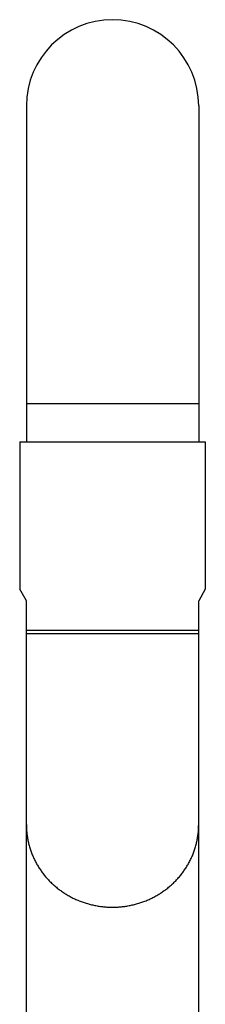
# Model space of a CAD drawing. Header units: millimetres. Extents: x 1235 to 2416, y 623 to 1378.
# Tile 13 of 19: x 1470 to 1498, y 1229 to 1378. Entities that reach past the tile are written whole.
import ezdxf

# ---------------------------------------------------------------- set-up
doc = ezdxf.new("R2010")
doc.units = ezdxf.units.MM
doc.header["$LTSCALE"] = 30.734
doc.layers.get('0').update_dxf_attribs({"linetype": 'CONTINUOUS'})

msp = doc.modelspace()

# ---------------------------------------------------------------- linework, layer by layer
at = {"color": 7, "linetype": 'CONTINUOUS'}
for p, q in [((1471.08, 1364.87), (1471.08, 1314.17)), ((1497.08, 1364.87), (1497.08, 1314.17)), ((1470.08, 1314.17), (1470.08, 1291.91)), ((1470.08, 1314.17), (1498.08, 1314.17)), ((1498.08, 1314.17), (1498.08, 1291.91)), ((1471.08, 1290.17), (1470.08, 1291.91)), ((1498.08, 1291.91), (1497.08, 1290.17)), ((1471.08, 1184.73), (1471.08, 1290.17)), ((1497.08, 1184.73), (1497.08, 1290.17)), ((1471.08, 1285.75), (1497.08, 1285.75)), ((1497.08, 1285.17), (1471.08, 1285.17))]:
    msp.add_line(p, q, dxfattribs=at)
at = {"color": 9, "linetype": 'CONTINUOUS'}
msp.add_line((1497.08, 1319.87), (1471.08, 1319.87), dxfattribs=at)
at = {"color": 7, "linetype": 'CONTINUOUS'}
msp.add_arc((1484.08, 1364.87), 13, 0, 180, dxfattribs=at)
at = {"color": 9, "linetype": 'CONTINUOUS'}
for points, knots in [([(1471.08, 1256.37), (1471.08, 1256.27), (1471.08, 1255.95), (1471.11, 1255.41), (1471.18, 1254.77), (1471.28, 1254.14), (1471.42, 1253.51), (1471.59, 1252.89), (1471.79, 1252.28), (1472.03, 1251.68), (1472.3, 1251.09), (1472.6, 1250.51), (1472.93, 1249.95), (1473.29, 1249.41), (1473.68, 1248.89), (1474.09, 1248.38), (1474.53, 1247.9), (1475, 1247.44), (1475.49, 1247.01), (1476.01, 1246.6), (1476.54, 1246.21), (1477.1, 1245.85), (1477.67, 1245.52), (1478.26, 1245.22), (1478.87, 1244.95), (1479.49, 1244.71), (1480.12, 1244.49), (1480.77, 1244.31), (1481.42, 1244.17), (1482.08, 1244.05), (1482.74, 1243.97), (1483.41, 1243.92), (1483.86, 1243.91), (1484.08, 1243.91)], [0, 0, 0, 0, 0.016047, 0.048145, 0.080254, 0.112381, 0.144534, 0.176719, 0.208943, 0.241212, 0.273531, 0.305905, 0.338339, 0.370836, 0.4034, 0.436032, 0.468734, 0.501506, 0.53435, 0.567264, 0.600246, 0.633295, 0.666408, 0.699581, 0.73281, 0.76609, 0.799417, 0.832784, 0.866185, 0.899614, 0.933064, 0.966528, 1, 1, 1, 1]), ([(1484.08, 1243.91), (1484.3, 1243.91), (1484.75, 1243.92), (1485.42, 1243.97), (1486.08, 1244.05), (1486.74, 1244.17), (1487.39, 1244.31), (1488.03, 1244.49), (1488.67, 1244.71), (1489.29, 1244.95), (1489.89, 1245.22), (1490.48, 1245.52), (1491.06, 1245.85), (1491.61, 1246.21), (1492.15, 1246.6), (1492.66, 1247.01), (1493.16, 1247.44), (1493.62, 1247.9), (1494.06, 1248.38), (1494.48, 1248.89), (1494.87, 1249.41), (1495.23, 1249.95), (1495.56, 1250.51), (1495.86, 1251.09), (1496.13, 1251.68), (1496.36, 1252.28), (1496.57, 1252.89), (1496.74, 1253.51), (1496.87, 1254.14), (1496.98, 1254.77), (1497.05, 1255.41), (1497.07, 1255.95), (1497.08, 1256.27), (1497.08, 1256.37)], [0, 0, 0, 0, 0.033472, 0.066936, 0.100386, 0.133815, 0.167216, 0.200583, 0.23391, 0.26719, 0.300419, 0.333592, 0.366705, 0.399754, 0.432736, 0.46565, 0.498494, 0.531266, 0.563968, 0.5966, 0.629164, 0.661661, 0.694095, 0.726469, 0.758788, 0.791057, 0.823281, 0.855466, 0.887619, 0.919746, 0.951855, 0.983953, 1, 1, 1, 1])]:
    msp.add_open_spline(points, degree=3, knots=knots, dxfattribs=at)

doc.saveas('drawing.dxf')
